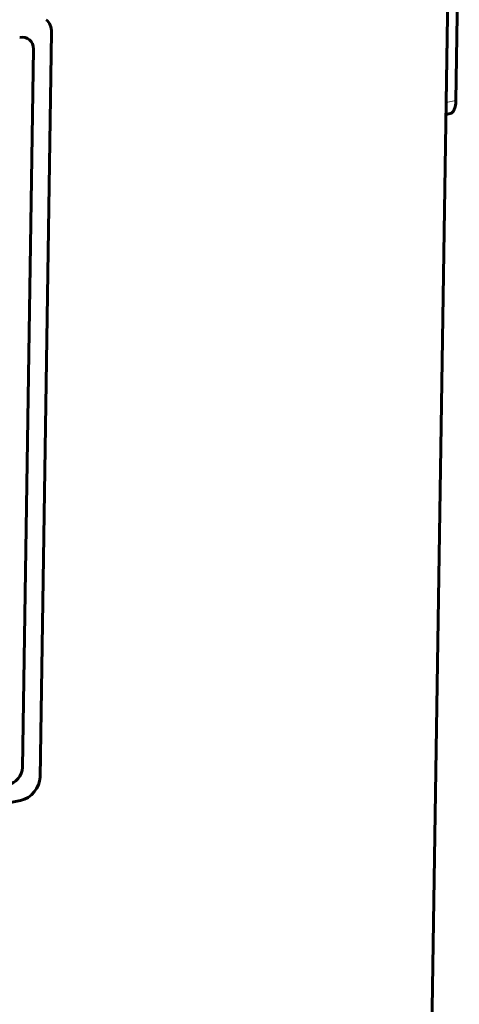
# Model space of a CAD drawing. Header units: millimetres. Extents: x 0 to 420, y 0 to 297.
# Tile 21 of 26: x 357 to 372, y 114 to 148. Entities that reach past the tile are written whole.
import ezdxf

# ---------------------------------------------------------------- set-up
doc = ezdxf.new("R2010")
doc.units = ezdxf.units.MM
doc.linetypes.add('K5LT_BASIC', pattern=[0])
doc.linetypes.add('K5LT_THIN', pattern=[0])
doc.layers.add('G', color=3, linetype='Continuous', true_color=0x00ff00)
doc.layers.add('R', color=1, linetype='Continuous', true_color=0xff0000)

msp = doc.modelspace()

# ---------------------------------------------------------------- linework, layer by layer
at = {"layer": 'G', "color": 5, "linetype": 'K5LT_BASIC', "lineweight": 60, "true_color": 0x0000ff}
for p, q in [((371.834, 159.78), (370.841, 95.933)), ((371.727, 152.786), (371.607, 145.06)), ((372.061, 152.852), (371.941, 145.127)), ((357.46, 121.596), (357.863, 147.498)), ((356.843, 121.925), (357.232, 146.919)), ((371.599, 144.645), (371.747, 144.675)), ((326.935, 114.824), (356.781, 120.781))]:
    msp.add_line(p, q, dxfattribs=at)
for centre, major_axis, ratio, start_param, end_param in [((357.194, 147.364), (0.479, 0.577), 0.807215, 5.49663, 6.283185), ((356.742, 146.821), (0.352, 0.423), 0.807215, 0, 0.784241), ((356.742, 146.821), (0.352, 0.423), 0.807215, 5.49663, 6.283185), ((371.266, 145.343), (0.147, -0.735), 0.417858, 1.000816, 1.094071), ((371.6, 145.41), (0.147, -0.735), 0.417858, 0, 1.094071), ((356.353, 121.828), (-0.352, -0.423), 0.807215, 0.784241, 2.355037), ((356.792, 121.462), (-0.479, -0.577), 0.807215, 0.784241, 2.355037)]:
    msp.add_ellipse(centre, major_axis=major_axis, ratio=ratio, start_param=start_param, end_param=end_param, dxfattribs=at)
at = {"layer": 'R', "color": 7, "linetype": 'K5LT_THIN', "lineweight": 18}
msp.add_line((371.941, 145.127), (371.607, 145.06), dxfattribs=at)

doc.saveas('drawing.dxf')
